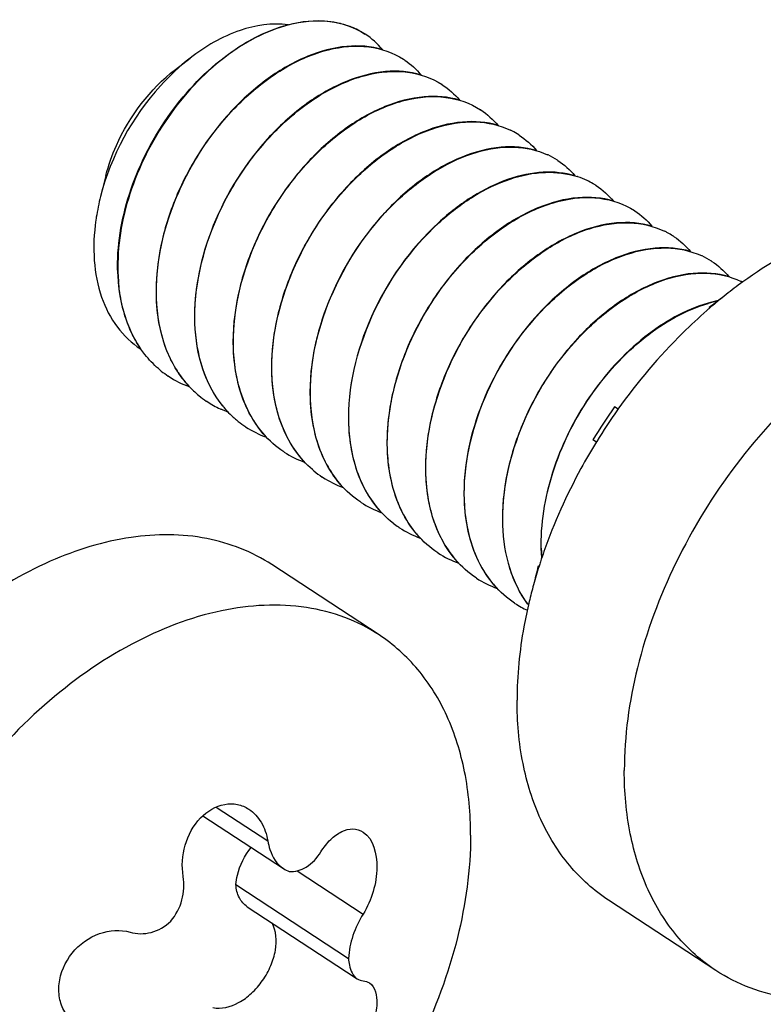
# Model space of a CAD drawing. Header units: millimetres. Extents: x 0 to 4620, y -1280 to 3267.
# Tile 84 of 103: x 3232 to 3247, y 2156 to 2176. Entities that reach past the tile are written whole.
import ezdxf

# ---------------------------------------------------------------- set-up
doc = ezdxf.new("R2010")
doc.units = ezdxf.units.MM
doc.header["$LTSCALE"] = 254.1
doc.layers.get('0').update_dxf_attribs({"linetype": 'CONTINUOUS'})
doc.layers.add('02___PRT_ALL_AXES', color=7, linetype='CONTINUOUS')

msp = doc.modelspace()

# ---------------------------------------------------------------- linework, layer by layer
at = {"color": 7, "linetype": 'Continuous'}
for p, q in [((3234.718, 2174.969), (3235.02, 2175.203)), ((3233.308, 2172.818), (3233.23, 2172.512)), ((3233.553, 2170.839), (3233.553, 2170.835)), ((3233.553, 2170.839), (3233.553, 2170.835)), ((3234.335, 2170.323), (3234.335, 2170.327)), ((3234.335, 2170.323), (3234.335, 2170.327)), ((3245.574, 2170.128), (3245.561, 2170.136)), ((3235.116, 2169.81), (3235.116, 2169.814)), ((3235.116, 2169.81), (3235.116, 2169.814)), ((3235.898, 2169.298), (3235.898, 2169.302)), ((3235.898, 2169.298), (3235.898, 2169.302)), ((3236.68, 2168.786), (3236.679, 2168.79)), ((3236.68, 2168.786), (3236.68, 2168.79)), ((3234.581, 2168.739), (3234.574, 2168.743)), ((3234.581, 2168.739), (3234.575, 2168.743)), ((3235.362, 2168.226), (3235.356, 2168.231)), ((3235.362, 2168.226), (3235.356, 2168.23)), ((3237.461, 2168.273), (3237.461, 2168.278)), ((3237.461, 2168.273), (3237.461, 2168.277)), ((3243.711, 2168.069), (3243.639, 2168.116)), ((3238.243, 2167.761), (3238.243, 2167.765)), ((3238.243, 2167.761), (3238.243, 2167.765)), ((3243.27, 2167.402), (3243.197, 2167.45)), ((3236.925, 2167.202), (3236.919, 2167.206)), ((3236.925, 2167.202), (3236.919, 2167.206)), ((3239.024, 2167.249), (3239.024, 2167.253)), ((3239.024, 2167.249), (3239.024, 2167.253)), ((3237.707, 2166.689), (3237.701, 2166.694)), ((3237.707, 2166.689), (3237.701, 2166.693)), ((3239.806, 2166.736), (3239.806, 2166.741)), ((3239.806, 2166.736), (3239.806, 2166.74)), ((3238.488, 2166.177), (3238.482, 2166.181)), ((3240.587, 2166.224), (3240.587, 2166.228)), ((3240.587, 2166.224), (3240.587, 2166.228)), ((3238.488, 2166.177), (3238.482, 2166.181)), ((3241.369, 2165.712), (3241.369, 2165.716)), ((3241.369, 2165.712), (3241.369, 2165.716)), ((3242.15, 2165.199), (3242.15, 2165.204)), ((3242.15, 2165.199), (3242.15, 2165.203)), ((3240.052, 2165.152), (3240.045, 2165.156)), ((3240.052, 2165.152), (3240.046, 2165.157)), ((3242.104, 2164.875), (3242.087, 2164.886)), ((3240.833, 2164.64), (3240.827, 2164.645)), ((3240.833, 2164.64), (3240.827, 2164.644)), ((3241.615, 2164.128), (3241.608, 2164.132)), ((3241.615, 2164.128), (3241.609, 2164.132)), ((3235.545, 2159.992), (3236.595, 2159.305)), ((3235.277, 2159.813), (3236.913, 2158.74)), ((3237.195, 2158.695), (3238.531, 2157.819)), ((3235.948, 2158.416), (3238.234, 2156.918)), ((3236.178, 2157.966), (3238.373, 2156.527))]:
    msp.add_line(p, q, dxfattribs=at)
for centre, radius, start, end in [((3237.659, 2174.222), 1.732, 75.7332, 76.6346), ((3237.672, 2174.27), 1.681, 69.3114, 75.7568), ((3237.689, 2174.319), 1.629, 67.0454, 69.2845), ((3237.702, 2174.348), 1.598, 61.4331, 67.0529), ((3237.713, 2174.369), 1.574, 57.4455, 61.4201), ((3237.714, 2174.37), 1.572, 56.7501, 57.4439), ((3238.494, 2173.856), 1.574, 55.9068, 57.024), ((3239.276, 2173.344), 1.574, 56.7535, 57.0245), ((3240.057, 2172.832), 1.574, 56.7535, 57.0244), ((3240.832, 2172.308), 1.588, 62.9664, 64.0411), ((3240.836, 2172.315), 1.579, 57.0296, 62.9677), ((3240.839, 2172.319), 1.574, 56.753, 57.024), ((3241.609, 2171.786), 1.598, 64.9479, 65.4982), ((3241.616, 2171.799), 1.584, 57.0387, 64.9521), ((3241.62, 2171.807), 1.575, 56.7543, 57.025), ((3242.364, 2171.206), 1.671, 71.7112, 71.9745), ((3242.378, 2171.245), 1.63, 64.4909, 71.7357), ((3242.397, 2171.286), 1.584, 59.4503, 64.4622), ((3242.401, 2171.294), 1.575, 57.0249, 59.445), ((3242.402, 2171.295), 1.574, 56.7535, 57.0245), ((3237.641, 2171.256), 4.584, 165.6607, 171.0625), ((3243.183, 2170.782), 1.574, 56.7536, 57.0245), ((3237.386, 2171.3), 4.326, 171.1057, 171.8327), ((3243.96, 2170.26), 1.585, 61.6256, 64.04), ((3243.963, 2170.268), 1.577, 57.0266, 61.6251), ((3243.965, 2170.27), 1.574, 55.9304, 57.024), ((3244.736, 2169.737), 1.598, 64.8862, 65.423), ((3244.742, 2169.75), 1.584, 57.0391, 64.8905), ((3244.747, 2169.758), 1.574, 56.7547, 57.0254), ((3237.271, 2170.971), 3.727, 182.0318, 184.8613), ((3237.275, 2170.967), 3.724, 182.0312, 184.9291), ((3245.52, 2169.23), 1.591, 63.988, 64.408), ((3245.521, 2169.233), 1.588, 63.1288, 63.9881), ((3246.295, 2167.591), 2.741, 101.6496, 106.0913), ((3246.304, 2167.573), 2.755, 102.0159, 106.1923), ((3250.849, 2163.366), 8.59, 125.819, 127.9911), ((3244.849, 2169.782), 0.795, 25.3174, 26.419), ((3235.67, 2170.398), 1.985, 229.2255, 231.4172), ((3235.663, 2170.39), 1.975, 231.4173, 236.5334), ((3236.66, 2170.061), 2.259, 212.9639, 213.3472), ((3236.61, 2170.027), 2.198, 213.3288, 217.9117), ((3235.677, 2170.416), 2.004, 236.8287, 250.3178), ((3236.56, 2169.989), 2.135, 217.9316, 218.5915), ((3236.547, 2169.979), 2.119, 218.5916, 219.2979), ((3236.518, 2169.954), 2.081, 219.286, 224.3763), ((3236.486, 2169.923), 2.036, 224.389, 226.5004), ((3236.463, 2169.9), 2.003, 226.4958, 230.8335), ((3236.443, 2169.875), 1.972, 230.8402, 236.2002), ((3236.441, 2169.872), 1.967, 236.2046, 236.5382), ((3236.449, 2169.885), 1.983, 236.7754, 245.6281), ((3236.458, 2169.906), 2.006, 245.6217, 246.3403), ((3236.469, 2169.931), 2.033, 246.3484, 250.1551), ((3237.325, 2169.464), 2.114, 218.4157, 221.1412), ((3237.299, 2169.441), 2.08, 221.1449, 222.6586), ((3237.268, 2169.412), 2.037, 222.6486, 227.5735), ((3252.196, 2161.974), 10.534, 144.3301, 148.6812), ((3237.24, 2169.381), 1.995, 227.5854, 230.0232), ((3237.229, 2169.368), 1.978, 230.0232, 235.5179), ((3237.224, 2169.362), 1.97, 235.5232, 236.753), ((3237.241, 2169.392), 2.005, 236.8291, 250.3568), ((3238.022, 2168.879), 2.004, 236.8287, 250.3326), ((3238.798, 2168.351), 1.987, 229.2602, 230.3644), ((3238.791, 2168.342), 1.977, 230.3631, 236.5309), ((3238.804, 2168.367), 2.004, 236.8285, 250.3114), ((3239.585, 2167.855), 2.004, 236.8285, 250.325), ((3240.352, 2167.316), 1.974, 232.1755, 235.9853), ((3240.35, 2167.312), 1.97, 235.9871, 236.753), ((3240.367, 2167.343), 2.005, 236.8291, 250.3545), ((3245.878, 2165.336), 3.736, 182.0341, 184.5883), ((3245.894, 2165.333), 3.746, 182.0361, 184.3119), ((3241.148, 2166.83), 2.004, 236.8287, 250.3325), ((3250.435, 2162.642), 8.644, 164.9539, 167.5618), ((3242.14, 2165.67), 0.786, 266.1198, 267.551), ((3241.93, 2166.318), 2.004, 236.8284, 250.3028), ((3242.7, 2165.784), 1.98, 236.7679, 245.0939), ((3243.622, 2165.4), 2.171, 216.2335, 217.0438)]:
    msp.add_arc(centre, radius, start, end, dxfattribs=at)
for points, knots in [([(3237.006, 2175.878), (3237.28, 2175.95), (3237.828, 2176.01), (3238.357, 2175.829), (3238.569, 2175.689)], [0, 0, 0, 0, 0.52693, 1, 1, 1, 1]), ([(3233.547, 2170.839), (3233.528, 2171.378), (3233.719, 2172.507), (3234.482, 2174.023), (3235.592, 2175.234), (3236.535, 2175.756), (3237.006, 2175.878)], [0, 0, 0, 0, 0.249496, 0.516858, 0.775152, 1, 1, 1, 1]), ([(3237.023, 2175.877), (3236.552, 2175.756), (3235.607, 2175.237), (3234.493, 2174.026), (3233.727, 2172.509), (3233.534, 2171.379), (3233.553, 2170.839)], [0, 0, 0, 0, 0.224611, 0.48285, 0.750324, 1, 1, 1, 1]), ([(3237.006, 2175.878), (3236.683, 2175.922), (3235.948, 2175.808), (3235.325, 2175.439), (3235.02, 2175.203)], [0, 0, 0, 0, 0.458122, 1, 1, 1, 1]), ([(3238.059, 2175.906), (3237.979, 2175.925), (3237.635, 2175.982), (3237.28, 2175.943), (3237.023, 2175.877)], [0, 0, 0, 0, 0.236409, 1, 1, 1, 1]), ([(3234.335, 2170.327), (3234.309, 2171.059), (3234.583, 2172.198), (3235.324, 2173.51), (3236.058, 2174.373), (3236.896, 2175.021), (3237.773, 2175.406), (3238.627, 2175.489), (3239.143, 2175.312), (3239.351, 2175.177)], [0, 0, 0, 0, 0.271603, 0.416203, 0.557367, 0.688725, 0.805844, 0.907992, 1, 1, 1, 1]), ([(3238.923, 2175.374), (3238.691, 2175.443), (3238.164, 2175.48), (3237.361, 2175.26), (3236.559, 2174.798), (3235.812, 2174.123), (3235.17, 2173.283), (3234.68, 2172.332), (3234.379, 2171.335), (3234.317, 2170.654), (3234.329, 2170.327)], [0, 0, 0, 0, 0.094682, 0.201592, 0.322216, 0.454397, 0.593716, 0.73466, 0.871641, 1, 1, 1, 1]), ([(3235.02, 2175.203), (3234.802, 2175.034), (3233.979, 2174.26), (3233.41, 2173.217), (3233.2, 2172.392)], [0, 0, 0, 0, 0.244392, 1, 1, 1, 1]), ([(3233.308, 2172.818), (3233.361, 2173.026), (3233.651, 2173.843), (3234.204, 2174.57), (3234.718, 2174.969)], [0, 0, 0, 0, 0.247658, 1, 1, 1, 1]), ([(3239.71, 2174.86), (3239.479, 2174.93), (3238.951, 2174.968), (3238.148, 2174.75), (3237.345, 2174.288), (3236.33, 2173.374), (3235.391, 2171.887), (3235.086, 2170.488), (3235.11, 2169.815)], [0, 0, 0, 0, 0.094872, 0.201995, 0.32289, 0.455403, 0.73532, 1, 1, 1, 1]), ([(3235.116, 2169.814), (3235.091, 2170.547), (3235.364, 2171.686), (3236.105, 2172.997), (3236.84, 2173.861), (3237.678, 2174.509), (3238.555, 2174.893), (3239.409, 2174.977), (3239.924, 2174.8), (3240.133, 2174.665)], [0, 0, 0, 0, 0.271608, 0.416209, 0.557376, 0.688731, 0.805846, 0.907994, 1, 1, 1, 1]), ([(3235.898, 2169.302), (3235.872, 2170.034), (3236.146, 2171.174), (3236.887, 2172.485), (3237.621, 2173.348), (3238.459, 2173.997), (3239.336, 2174.381), (3240.19, 2174.464), (3240.706, 2174.288), (3240.914, 2174.152)], [0, 0, 0, 0, 0.271612, 0.416209, 0.557373, 0.688729, 0.805842, 0.90799, 1, 1, 1, 1]), ([(3240.49, 2174.349), (3240.259, 2174.417), (3239.731, 2174.456), (3238.928, 2174.237), (3238.125, 2173.775), (3237.377, 2173.101), (3236.735, 2172.26), (3236.244, 2171.309), (3235.942, 2170.311), (3235.88, 2169.63), (3235.892, 2169.302)], [0, 0, 0, 0, 0.094643, 0.201507, 0.322098, 0.454273, 0.593616, 0.734593, 0.871608, 1, 1, 1, 1]), ([(3236.679, 2168.79), (3236.655, 2169.497), (3236.993, 2170.962), (3238.013, 2172.493), (3239.102, 2173.394), (3239.949, 2173.814), (3240.783, 2173.958), (3241.307, 2173.842), (3241.527, 2173.735)], [0, 0, 0, 0, 0.268957, 0.551807, 0.683863, 0.802757, 0.907041, 1, 1, 1, 1]), ([(3241.271, 2173.836), (3241.04, 2173.905), (3240.512, 2173.944), (3239.709, 2173.725), (3238.907, 2173.263), (3238.159, 2172.589), (3237.516, 2171.748), (3237.026, 2170.796), (3236.723, 2169.798), (3236.662, 2169.117), (3236.673, 2168.79)], [0, 0, 0, 0, 0.094649, 0.201517, 0.322111, 0.454287, 0.593624, 0.734596, 0.87161, 1, 1, 1, 1]), ([(3242.054, 2173.324), (3241.823, 2173.393), (3241.296, 2173.431), (3240.492, 2173.213), (3239.689, 2172.751), (3238.675, 2171.837), (3237.736, 2170.35), (3237.431, 2168.951), (3237.455, 2168.278)], [0, 0, 0, 0, 0.094878, 0.202005, 0.322901, 0.455415, 0.735322, 1, 1, 1, 1]), ([(3239.285, 2172.366), (3239.52, 2172.582), (3240.008, 2172.955), (3240.8, 2173.318), (3241.575, 2173.439), (3242.064, 2173.335), (3242.272, 2173.24)], [0, 0, 0, 0, 0.292738, 0.556846, 0.790311, 1, 1, 1, 1]), ([(3242.832, 2172.812), (3242.626, 2172.873), (3242.162, 2172.918), (3241.448, 2172.761), (3240.723, 2172.403), (3240.277, 2172.056), (3240.06, 2171.857)], [0, 0, 0, 0, 0.211839, 0.447581, 0.711116, 1, 1, 1, 1]), ([(3240.066, 2171.853), (3240.286, 2172.055), (3240.741, 2172.407), (3241.478, 2172.767), (3242.205, 2172.917), (3242.674, 2172.862), (3242.882, 2172.795)], [0, 0, 0, 0, 0.289652, 0.553343, 0.788656, 1, 1, 1, 1]), ([(3239.024, 2167.253), (3238.999, 2167.985), (3239.272, 2169.124), (3240.013, 2170.436), (3240.748, 2171.299), (3241.585, 2171.947), (3242.462, 2172.332), (3243.316, 2172.415), (3243.832, 2172.238), (3244.04, 2172.103)], [0, 0, 0, 0, 0.271613, 0.41621, 0.557371, 0.688727, 0.80584, 0.90799, 1, 1, 1, 1]), ([(3243.616, 2172.299), (3243.384, 2172.368), (3242.857, 2172.407), (3242.053, 2172.188), (3241.251, 2171.726), (3240.503, 2171.052), (3239.861, 2170.211), (3239.37, 2169.259), (3239.068, 2168.261), (3239.006, 2167.58), (3239.018, 2167.253)], [0, 0, 0, 0, 0.094648, 0.201519, 0.322114, 0.45429, 0.593625, 0.734597, 0.87161, 1, 1, 1, 1]), ([(3237.461, 2168.277), (3237.435, 2169.022), (3237.809, 2170.56), (3238.712, 2171.838), (3239.285, 2172.366)], [0, 0, 0, 0, 0.489107, 1, 1, 1, 1]), ([(3233.104, 2171.914), (3233.065, 2171.641), (3233.04, 2171.11), (3233.181, 2170.358), (3233.501, 2169.727), (3233.832, 2169.413), (3234.012, 2169.294)], [0, 0, 0, 0, 0.283444, 0.542045, 0.77793, 1, 1, 1, 1]), ([(3240.06, 2171.857), (3239.487, 2171.33), (3238.583, 2170.05), (3238.21, 2168.511), (3238.236, 2167.765)], [0, 0, 0, 0, 0.510949, 1, 1, 1, 1]), ([(3238.243, 2167.765), (3238.217, 2168.51), (3238.591, 2170.047), (3239.493, 2171.325), (3240.066, 2171.853)], [0, 0, 0, 0, 0.489104, 1, 1, 1, 1]), ([(3239.806, 2166.74), (3239.781, 2167.448), (3240.119, 2168.913), (3241.139, 2170.443), (3242.228, 2171.345), (3243.075, 2171.764), (3243.909, 2171.909), (3244.434, 2171.793), (3244.654, 2171.686)], [0, 0, 0, 0, 0.268957, 0.551808, 0.683864, 0.802757, 0.907042, 1, 1, 1, 1]), ([(3244.397, 2171.787), (3244.166, 2171.856), (3243.638, 2171.894), (3242.835, 2171.675), (3242.033, 2171.213), (3241.285, 2170.539), (3240.642, 2169.698), (3240.152, 2168.747), (3239.85, 2167.749), (3239.788, 2167.068), (3239.8, 2166.741)], [0, 0, 0, 0, 0.094651, 0.201521, 0.322118, 0.454294, 0.59363, 0.734599, 0.871612, 1, 1, 1, 1]), ([(3245.181, 2171.274), (3244.949, 2171.343), (3244.422, 2171.382), (3243.618, 2171.164), (3242.815, 2170.702), (3241.801, 2169.787), (3240.862, 2168.301), (3240.557, 2166.902), (3240.581, 2166.228)], [0, 0, 0, 0, 0.094876, 0.202001, 0.322897, 0.45541, 0.73532, 1, 1, 1, 1]), ([(3240.587, 2166.228), (3240.563, 2166.93), (3240.896, 2168.386), (3241.904, 2169.91), (3242.982, 2170.814), (3243.823, 2171.24), (3244.653, 2171.396), (3245.178, 2171.292), (3245.4, 2171.19)], [0, 0, 0, 0, 0.268343, 0.550793, 0.682931, 0.80213, 0.90682, 1, 1, 1, 1]), ([(3241.369, 2165.716), (3241.344, 2166.422), (3241.681, 2167.884), (3242.698, 2169.413), (3243.784, 2170.315), (3244.629, 2170.737), (3245.462, 2170.884), (3245.987, 2170.771), (3246.207, 2170.666)], [0, 0, 0, 0, 0.268799, 0.551549, 0.683626, 0.802596, 0.906987, 1, 1, 1, 1]), ([(3245.958, 2170.763), (3245.727, 2170.832), (3245.199, 2170.869), (3244.396, 2170.65), (3243.594, 2170.187), (3242.847, 2169.513), (3242.205, 2168.673), (3241.715, 2167.721), (3241.413, 2166.724), (3241.351, 2166.043), (3241.363, 2165.716)], [0, 0, 0, 0, 0.094668, 0.201565, 0.322181, 0.454361, 0.593691, 0.734646, 0.871633, 1, 1, 1, 1]), ([(3233.558, 2170.655), (3233.569, 2170.528), (3233.635, 2170.051), (3233.813, 2169.586), (3234.013, 2169.295)], [0, 0, 0, 0, 0.267061, 1, 1, 1, 1]), ([(3234.02, 2169.29), (3233.956, 2169.383), (3233.713, 2169.799), (3233.596, 2170.281), (3233.565, 2170.647)], [0, 0, 0, 0, 0.236136, 1, 1, 1, 1]), ([(3234.329, 2170.327), (3234.341, 2169.984), (3234.45, 2169.33), (3234.79, 2168.751), (3235.001, 2168.528)], [0, 0, 0, 0, 0.527407, 1, 1, 1, 1]), ([(3234.765, 2168.832), (3234.699, 2168.935), (3234.451, 2169.395), (3234.349, 2169.924), (3234.335, 2170.323)], [0, 0, 0, 0, 0.234921, 1, 1, 1, 1]), ([(3245.535, 2170.224), (3245.07, 2170.09), (3244.144, 2169.559), (3243.056, 2168.349), (3242.311, 2166.848), (3242.125, 2165.735), (3242.144, 2165.204)], [0, 0, 0, 0, 0.226216, 0.484646, 0.751276, 1, 1, 1, 1]), ([(3242.15, 2165.203), (3242.132, 2165.735), (3242.318, 2166.845), (3243.062, 2168.344), (3244.148, 2169.552), (3245.072, 2170.084), (3245.536, 2170.219)], [0, 0, 0, 0, 0.248727, 0.515299, 0.773703, 1, 1, 1, 1]), ([(3235.11, 2169.815), (3235.121, 2169.503), (3235.214, 2168.909), (3235.491, 2168.369), (3235.666, 2168.149)], [0, 0, 0, 0, 0.525293, 1, 1, 1, 1]), ([(3235.669, 2168.15), (3235.494, 2168.37), (3235.219, 2168.908), (3235.128, 2169.5), (3235.116, 2169.81)], [0, 0, 0, 0, 0.474776, 1, 1, 1, 1]), ([(3234.373, 2168.895), (3234.274, 2168.981), (3234.151, 2169.11), (3234.046, 2169.253), (3234.02, 2169.29)], [0, 0, 0, 0, 0.746206, 1, 1, 1, 1]), ([(3235.892, 2169.302), (3235.904, 2168.959), (3236.013, 2168.305), (3236.353, 2167.725), (3236.565, 2167.502)], [0, 0, 0, 0, 0.527421, 1, 1, 1, 1]), ([(3236.919, 2167.206), (3236.765, 2167.308), (3236.478, 2167.563), (3236.04, 2168.245), (3235.913, 2168.874), (3235.898, 2169.298)], [0, 0, 0, 0, 0.230886, 0.471046, 1, 1, 1, 1]), ([(3236.673, 2168.79), (3236.686, 2168.447), (3236.794, 2167.793), (3237.134, 2167.214), (3237.346, 2166.99)], [0, 0, 0, 0, 0.527408, 1, 1, 1, 1]), ([(3237.501, 2166.845), (3237.245, 2167.065), (3236.823, 2167.683), (3236.693, 2168.406), (3236.68, 2168.786)], [0, 0, 0, 0, 0.470548, 1, 1, 1, 1]), ([(3237.455, 2168.278), (3237.467, 2167.935), (3237.576, 2167.281), (3237.916, 2166.702), (3238.127, 2166.479)], [0, 0, 0, 0, 0.527405, 1, 1, 1, 1]), ([(3238.482, 2166.181), (3238.328, 2166.283), (3238.041, 2166.538), (3237.603, 2167.22), (3237.476, 2167.849), (3237.461, 2168.273)], [0, 0, 0, 0, 0.230887, 0.471042, 1, 1, 1, 1]), ([(3238.236, 2167.765), (3238.249, 2167.422), (3238.358, 2166.768), (3238.697, 2166.189), (3238.909, 2165.966)], [0, 0, 0, 0, 0.527412, 1, 1, 1, 1]), ([(3239.142, 2165.756), (3238.863, 2165.972), (3238.397, 2166.606), (3238.257, 2167.363), (3238.243, 2167.761)], [0, 0, 0, 0, 0.469738, 1, 1, 1, 1]), ([(3239.018, 2167.253), (3239.03, 2166.91), (3239.139, 2166.256), (3239.479, 2165.676), (3239.691, 2165.453)], [0, 0, 0, 0, 0.527419, 1, 1, 1, 1]), ([(3240.045, 2165.156), (3239.891, 2165.259), (3239.604, 2165.514), (3239.167, 2166.195), (3239.039, 2166.825), (3239.024, 2167.249)], [0, 0, 0, 0, 0.230885, 0.471045, 1, 1, 1, 1]), ([(3239.8, 2166.741), (3239.812, 2166.397), (3239.921, 2165.744), (3240.261, 2165.164), (3240.472, 2164.941)], [0, 0, 0, 0, 0.527409, 1, 1, 1, 1]), ([(3240.827, 2164.644), (3240.672, 2164.746), (3240.386, 2165.001), (3239.948, 2165.683), (3239.821, 2166.312), (3239.806, 2166.736)], [0, 0, 0, 0, 0.230881, 0.47104, 1, 1, 1, 1]), ([(3240.581, 2166.228), (3240.593, 2165.885), (3240.702, 2165.232), (3241.042, 2164.653), (3241.253, 2164.429)], [0, 0, 0, 0, 0.527401, 1, 1, 1, 1]), ([(3241.608, 2164.132), (3241.454, 2164.234), (3241.167, 2164.489), (3240.73, 2165.171), (3240.602, 2165.8), (3240.587, 2166.224)], [0, 0, 0, 0, 0.230887, 0.471042, 1, 1, 1, 1]), ([(3241.363, 2165.716), (3241.373, 2165.419), (3241.458, 2164.852), (3241.709, 2164.332), (3241.869, 2164.115)], [0, 0, 0, 0, 0.524256, 1, 1, 1, 1]), ([(3241.871, 2164.117), (3241.713, 2164.333), (3241.464, 2164.852), (3241.379, 2165.417), (3241.369, 2165.712)], [0, 0, 0, 0, 0.475844, 1, 1, 1, 1]), ([(3234.878, 2158.582), (3234.842, 2158.791), (3234.876, 2159.23), (3235.172, 2159.785), (3235.613, 2160.062), (3235.979, 2160.061), (3236.141, 2159.994), (3236.211, 2159.947)], [0, 0, 0, 0, 0.271241, 0.542233, 0.781947, 0.891698, 1, 1, 1, 1]), ([(3236.211, 2159.947), (3236.313, 2159.881), (3236.49, 2159.684), (3236.572, 2159.436), (3236.595, 2159.305)], [0, 0, 0, 0, 0.47609, 1, 1, 1, 1]), ([(3237.673, 2159.079), (3237.73, 2159.17), (3237.853, 2159.33), (3238.077, 2159.501), (3238.318, 2159.569), (3238.471, 2159.523), (3238.531, 2159.483)], [0, 0, 0, 0, 0.307149, 0.571742, 0.794674, 1, 1, 1, 1]), ([(3238.531, 2159.483), (3238.744, 2159.344), (3238.853, 2158.84), (3238.754, 2158.275), (3238.62, 2157.96), (3238.531, 2157.819)], [0, 0, 0, 0, 0.432915, 0.717257, 1, 1, 1, 1]), ([(3236.595, 2159.305), (3236.605, 2159.244), (3236.656, 2159.032), (3236.781, 2158.827), (3236.913, 2158.74)], [0, 0, 0, 0, 0.280053, 1, 1, 1, 1]), ([(3235.948, 2158.416), (3235.952, 2158.481), (3235.995, 2158.752), (3236.127, 2159.007), (3236.259, 2159.169)], [0, 0, 0, 0, 0.235957, 1, 1, 1, 1]), ([(3237.031, 2158.684), (3237.149, 2158.671), (3237.42, 2158.755), (3237.597, 2158.959), (3237.673, 2159.079)], [0, 0, 0, 0, 0.455996, 1, 1, 1, 1]), ([(3234.624, 2157.671), (3234.73, 2157.796), (3234.884, 2158.092), (3234.904, 2158.425), (3234.878, 2158.582)], [0, 0, 0, 0, 0.506743, 1, 1, 1, 1]), ([(3236.179, 2157.965), (3236.111, 2158.01), (3235.993, 2158.149), (3235.954, 2158.324), (3235.948, 2158.416)], [0, 0, 0, 0, 0.468692, 1, 1, 1, 1]), ([(3238.531, 2157.819), (3238.445, 2157.683), (3238.31, 2157.391), (3238.242, 2157.075), (3238.234, 2156.918)], [0, 0, 0, 0, 0.506914, 1, 1, 1, 1]), ([(3233.8, 2157.45), (3233.935, 2157.41), (3234.247, 2157.41), (3234.512, 2157.567), (3234.624, 2157.671)], [0, 0, 0, 0, 0.480215, 1, 1, 1, 1]), ([(3235.478, 2155.918), (3235.652, 2155.882), (3235.957, 2155.965), (3236.276, 2156.204), (3236.5, 2156.461), (3236.666, 2156.761), (3236.786, 2157.153), (3236.77, 2157.475), (3236.682, 2157.638)], [0, 0, 0, 0, 0.219585, 0.352208, 0.493476, 0.635905, 0.771728, 1, 1, 1, 1]), ([(3232.491, 2155.801), (3232.436, 2155.885), (3232.356, 2156.082), (3232.336, 2156.522), (3232.578, 2157.065), (3233.134, 2157.474), (3233.602, 2157.509), (3233.8, 2157.45)], [0, 0, 0, 0, 0.11555, 0.238028, 0.499204, 0.76188, 1, 1, 1, 1]), ([(3238.234, 2156.918), (3238.236, 2156.871), (3238.253, 2156.721), (3238.322, 2156.56), (3238.411, 2156.502)], [0, 0, 0, 0, 0.307645, 1, 1, 1, 1]), ([(3238.66, 2156.421), (3238.784, 2156.339), (3238.837, 2156.02), (3238.755, 2155.649), (3238.566, 2155.183), (3238.276, 2154.78), (3237.926, 2154.525), (3237.748, 2154.475), (3237.673, 2154.48)], [0, 0, 0, 0, 0.181398, 0.31887, 0.476794, 0.785359, 0.907477, 1, 1, 1, 1])]:
    msp.add_open_spline(points, degree=3, knots=knots, dxfattribs=at)
for points in [[(3238.924, 2175.375), (3238.824, 2175.494), (3238.706, 2175.6), (3238.576, 2175.685)], [(3239.377, 2175.16), (3239.501, 2175.076), (3239.613, 2174.973), (3239.709, 2174.859)], [(3240.139, 2174.661), (3240.27, 2174.575), (3240.389, 2174.468), (3240.49, 2174.347)], [(3240.92, 2174.148), (3241.051, 2174.062), (3241.17, 2173.956), (3241.271, 2173.835)], [(3241.702, 2173.636), (3241.833, 2173.55), (3241.953, 2173.442), (3242.054, 2173.322)], [(3242.483, 2173.124), (3242.614, 2173.038), (3242.732, 2172.932), (3242.833, 2172.813)], [(3243.265, 2172.611), (3243.396, 2172.526), (3243.515, 2172.419), (3243.616, 2172.298)], [(3244.047, 2172.099), (3244.178, 2172.013), (3244.297, 2171.906), (3244.397, 2171.786)], [(3244.847, 2171.574), (3244.971, 2171.49), (3245.084, 2171.387), (3245.18, 2171.272)], [(3245.61, 2171.074), (3245.74, 2170.989), (3245.859, 2170.883), (3245.959, 2170.763)], [(3236.913, 2158.74), (3236.949, 2158.716), (3236.989, 2158.697), (3237.031, 2158.684)], [(3238.411, 2156.502), (3238.446, 2156.479), (3238.489, 2156.465), (3238.531, 2156.462)], [(3238.531, 2156.462), (3238.576, 2156.459), (3238.622, 2156.445), (3238.66, 2156.421)]]:
    msp.add_open_spline(points, degree=3, dxfattribs=at)
at = {"layer": '02___PRT_ALL_AXES', "color": 7, "linetype": 'Continuous'}
for p, q in [((3238.576, 2175.685), (3238.569, 2175.689)), ((3239.357, 2175.173), (3239.351, 2175.177)), ((3240.139, 2174.661), (3240.133, 2174.665)), ((3240.92, 2174.148), (3240.914, 2174.153)), ((3241.702, 2173.636), (3241.696, 2173.64)), ((3242.483, 2173.124), (3242.477, 2173.128)), ((3243.265, 2172.611), (3243.259, 2172.616)), ((3244.047, 2172.099), (3244.04, 2172.103)), ((3244.828, 2171.587), (3244.822, 2171.591)), ((3245.61, 2171.074), (3245.603, 2171.079)), ((3245.57, 2170.126), (3245.567, 2170.123)), ((3245.571, 2170.125), (3245.567, 2170.122)), ((3234.581, 2168.739), (3234.574, 2168.743)), ((3235.362, 2168.226), (3235.356, 2168.23)), ((3243.706, 2168.069), (3243.697, 2168.057)), ((3243.709, 2168.067), (3243.701, 2168.055)), ((3236.144, 2167.714), (3236.137, 2167.718)), ((3243.274, 2167.417), (3243.267, 2167.406)), ((3243.278, 2167.415), (3243.271, 2167.404)), ((3236.925, 2167.202), (3236.919, 2167.206)), ((3237.707, 2166.689), (3237.701, 2166.693)), ((3238.488, 2166.177), (3238.482, 2166.181)), ((3239.27, 2165.665), (3239.264, 2165.669)), ((3240.052, 2165.152), (3240.045, 2165.156)), ((3238.856, 2163.486), (3236.677, 2164.914)), ((3242.105, 2164.886), (3242.103, 2164.88)), ((3242.107, 2164.886), (3242.105, 2164.88)), ((3240.833, 2164.64), (3240.827, 2164.644)), ((3241.615, 2164.128), (3241.608, 2164.132)), ((3245.693, 2156.672), (3243.514, 2158.1))]:
    msp.add_line(p, q, dxfattribs=at)
for centre, radius, start, end in [((3252.062, 2162.593), 9.945, 126.4799, 128.8739), ((3252.304, 2162.292), 10.331, 128.8703, 130.6776), ((3252.433, 2162.141), 10.529, 130.6984, 131.102), ((3253.52, 2161.106), 12.034, 144.7145, 148.3689), ((3252.348, 2161.623), 10.75, 160.6692, 161.8637), ((3251.996, 2161.735), 10.381, 162.361, 164.5309), ((3252.221, 2161.664), 10.617, 161.8652, 162.3359), ((3251.628, 2161.837), 9.999, 164.5321, 166.5411)]:
    msp.add_arc(centre, radius, start, end, dxfattribs=at)
for points, knots in [([(3252.285, 2171.481), (3251.889, 2171.741), (3250.942, 2172.112), (3249.355, 2172.106), (3247.699, 2171.59), (3246.658, 2170.965), (3246.149, 2170.589)], [0, 0, 0, 0, 0.216658, 0.450508, 0.711353, 1, 1, 1, 1]), ([(3254.464, 2170.053), (3254.246, 2170.196), (3253.77, 2170.437), (3252.695, 2170.713), (3251.169, 2170.625), (3249.338, 2169.907), (3247.583, 2168.657), (3246.038, 2166.977), (3244.825, 2165.003), (3244.039, 2162.895), (3243.835, 2161.435), (3243.835, 2160.735)], [0, 0, 0, 0, 0.047619, 0.09649, 0.20149, 0.320054, 0.451525, 0.59161, 0.734057, 0.872127, 1, 1, 1, 1]), ([(3245.51, 2170.075), (3245.344, 2169.929), (3244.684, 2169.316), (3244.099, 2168.623), (3243.706, 2168.069)], [0, 0, 0, 0, 0.245663, 1, 1, 1, 1]), ([(3243.267, 2167.406), (3243.158, 2167.228), (3242.746, 2166.516), (3242.407, 2165.761), (3242.204, 2165.181)], [0, 0, 0, 0, 0.253033, 1, 1, 1, 1]), ([(3256.322, 2165.989), (3256.322, 2165.289), (3256.118, 2163.83), (3255.332, 2161.721), (3254.119, 2159.747), (3252.574, 2158.067), (3250.82, 2156.818), (3248.988, 2156.099), (3247.463, 2156.012), (3246.387, 2156.288), (3245.911, 2156.529), (3245.693, 2156.672)], [0, 0, 0, 0, 0.127873, 0.265943, 0.40839, 0.548475, 0.679946, 0.79851, 0.90351, 0.952381, 1, 1, 1, 1]), ([(3236.677, 2164.914), (3236.28, 2165.174), (3235.333, 2165.545), (3233.747, 2165.539), (3232.09, 2165.023), (3231.049, 2164.397), (3230.541, 2164.022)], [0, 0, 0, 0, 0.216658, 0.450508, 0.711353, 1, 1, 1, 1]), ([(3238.856, 2163.486), (3238.638, 2163.629), (3238.162, 2163.869), (3237.086, 2164.146), (3235.56, 2164.058), (3233.729, 2163.339), (3231.974, 2162.09), (3230.43, 2160.41), (3229.216, 2158.436), (3228.431, 2156.327), (3228.226, 2154.868), (3228.226, 2154.168)], [0, 0, 0, 0, 0.047619, 0.09649, 0.20149, 0.320054, 0.451525, 0.59161, 0.734057, 0.872127, 1, 1, 1, 1]), ([(3241.903, 2164.164), (3241.863, 2163.995), (3241.724, 2163.336), (3241.656, 2162.662), (3241.656, 2162.164)], [0, 0, 0, 0, 0.258799, 1, 1, 1, 1]), ([(3240.713, 2159.422), (3240.713, 2159.853), (3240.642, 2160.684), (3240.286, 2161.838), (3239.696, 2162.802), (3239.15, 2163.292), (3238.856, 2163.486)], [0, 0, 0, 0, 0.278378, 0.534648, 0.772601, 1, 1, 1, 1]), ([(3243.514, 2158.1), (3243.219, 2158.293), (3242.674, 2158.783), (3242.083, 2159.747), (3241.728, 2160.901), (3241.656, 2161.732), (3241.656, 2162.164)], [0, 0, 0, 0, 0.227399, 0.465351, 0.721621, 1, 1, 1, 1]), ([(3245.693, 2156.672), (3245.398, 2156.865), (3244.853, 2157.355), (3244.262, 2158.319), (3243.907, 2159.473), (3243.835, 2160.304), (3243.835, 2160.735)], [0, 0, 0, 0, 0.227399, 0.465352, 0.721622, 1, 1, 1, 1]), ([(3240.713, 2159.422), (3240.713, 2158.722), (3240.509, 2157.263), (3239.724, 2155.154), (3238.51, 2153.18), (3236.966, 2151.5), (3235.211, 2150.251), (3233.38, 2149.532), (3231.854, 2149.444), (3230.778, 2149.721), (3230.302, 2149.961), (3230.084, 2150.104)], [0, 0, 0, 0, 0.127873, 0.265943, 0.40839, 0.548475, 0.679946, 0.79851, 0.90351, 0.952381, 1, 1, 1, 1])]:
    msp.add_open_spline(points, degree=3, knots=knots, dxfattribs=at)

doc.saveas('drawing.dxf')
